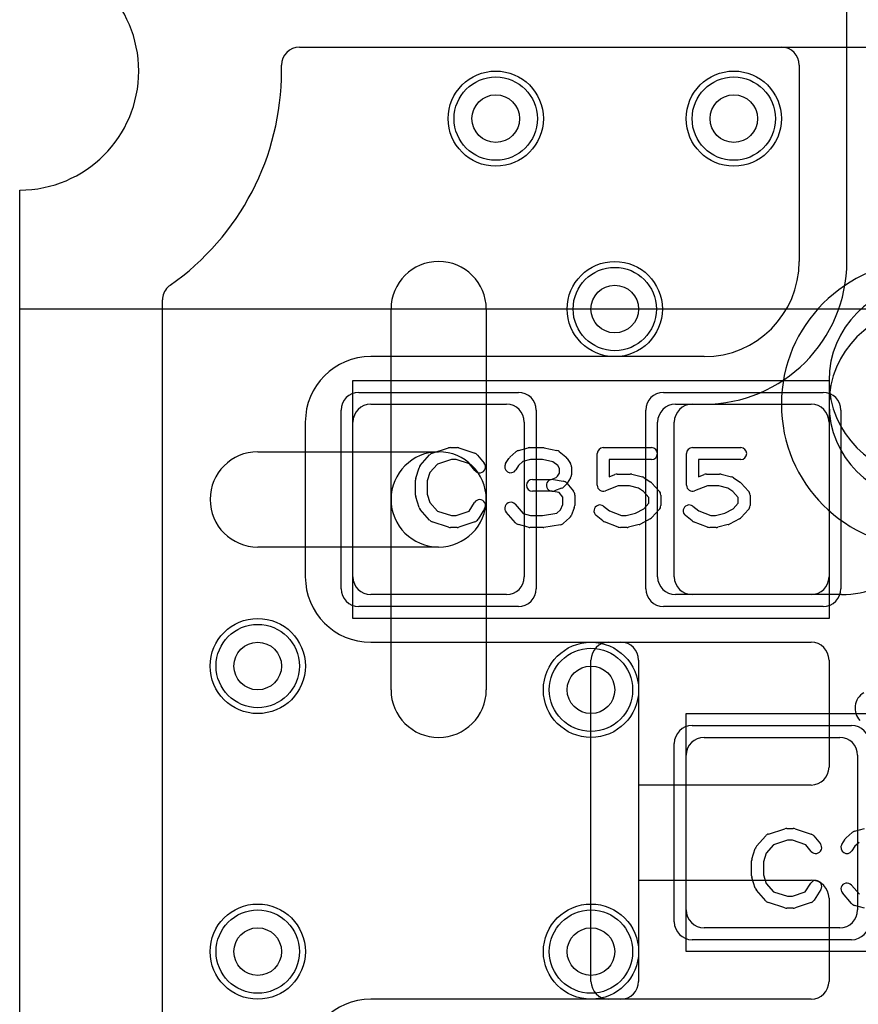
# Model space of a CAD drawing. Extents: x 0 to 20.5, y -1 to 20.
# Tile 16 of 22: x 0 to 3.5, y 11.6 to 15.7. Entities that reach past the tile are written whole.
import ezdxf

# ---------------------------------------------------------------- set-up
doc = ezdxf.new("R2010")
doc.units = 0
for name, color, linetype in [('Hole', 1, 'CONTINUOUS'), ('L1', 3, 'CONTINUOUS'), ('L2', 3, 'CONTINUOUS'), ('L3', 3, 'CONTINUOUS'), ('L4', 3, 'CONTINUOUS'), ('MetalMask-A', 176, 'CONTINUOUS'), ('Outline', 7, 'CONTINUOUS'), ('PartsArea-A', 111, 'CONTINUOUS'), ('PartsArea-B', 111, 'CONTINUOUS'), ('PartsSilk-A', 221, 'CONTINUOUS'), ('Resist-A', 2, 'CONTINUOUS'), ('Resist-B', 2, 'CONTINUOUS')]:
    doc.layers.add(name, color=color, linetype=linetype)

msp = doc.modelspace()

# ---------------------------------------------------------------- linework, layer by layer
at = {"layer": 'Hole'}
for centre in [(2, 15.3), (3, 15.3), (2.5, 14.5), (1, 13), (2.4, 12.9), (1, 11.8), (2.4, 11.8)]:
    msp.add_circle(centre, 0.1, dxfattribs=at)
at = {"layer": 'L1'}
for p, q in [((3.475, 14.7), (3.475, 16.17503)), ((1.17497, 15.59996), (3.19999, 15.59996)), ((1.1, 15.5), (1.1, 15.52499)), ((3.27496, 15.52499), (3.27496, 14.7)), ((0.6, 1.1), (0.6, 14.53823)), ((1.56, 13.7), (1.56, 14.5)), ((1.96, 14.5), (1.96, 13.7)), ((2.875, 14.30004), (1.475, 14.30004)), ((1.475, 14.1), (2.045, 14.1)), ((2.755, 14.1), (3.325, 14.1)), ((2.82497, 14.1), (2.875, 14.1)), ((1.19996, 14.025), (1.19996, 13.375)), ((1.4, 13.375), (1.4, 14.025)), ((2.12, 14.025), (2.12, 13.375)), ((2.68, 13.375), (2.68, 14.025)), ((2.75, 13.37497), (2.75, 14.02503)), ((3.4, 14.025), (3.4, 13.375)), ((1, 13.9), (1.76, 13.9)), ((1.56, 12.9), (1.56, 13.7)), ((1.96, 13.7), (1.96, 12.9)), ((1.76, 13.5), (1, 13.5)), ((2.045, 13.3), (1.475, 13.3)), ((3.325, 13.3), (2.755, 13.3)), ((3.45181, 13.3), (2.82497, 13.3)), ((1.475, 13.09996), (2.52503, 13.09996)), ((2.47497, 13.1), (3.32503, 13.1)), ((2.4, 11.67497), (2.4, 13.02503)), ((2.6, 13.02499), (2.6, 11.67501)), ((3.4, 13.02503), (3.4, 12.57497)), ((2.875, 12.7), (3.445, 12.7)), ((2.8, 11.975), (2.8, 12.625)), ((3.52, 12.625), (3.52, 11.975)), ((3.32503, 12.5), (2.59996, 12.5)), ((2.59996, 12.5), (2.59996, 12.1)), ((2.59996, 12.1), (3.32503, 12.1)), ((3.4, 12.02503), (3.4, 11.67497)), ((3.445, 11.9), (2.875, 11.9)), ((2.52503, 11.60004), (1.475, 11.60004)), ((3.32503, 11.6), (2.47497, 11.6))]:
    msp.add_line(p, q, dxfattribs=at)
for centre in [(2, 15.3), (3, 15.3), (2.5, 14.5), (1, 13), (2.4, 12.9), (1, 11.8), (2.4, 11.8)]:
    msp.add_circle(centre, 0.2, dxfattribs=at)
for centre, radius, start, end in [((1.17497, 15.52499), 0.07497, 90, 180), ((3.19999, 15.52499), 0.07497, 0, 90), ((0, 15.5), 1.1, -54.93783, 0), ((1.76, 14.5), 0.2, 0, 180), ((2.875, 14.7), 0.6, -90, 0), ((2.875, 14.7), 0.39996, -90, 0), ((0.67501, 14.53823), 0.07501, 135, 180), ((0.67498, 14.53826), 0.07497, 125.0659, 135), ((1.475, 14.025), 0.27504, 90, 180), ((1.475, 14.025), 0.075, 90, 180), ((2.045, 14.025), 0.075, 0, 90), ((2.755, 14.025), 0.075, 90, 180), ((2.82497, 14.02503), 0.07497, 90, 180), ((3.325, 14.025), 0.075, 0, 90), ((1, 13.7), 0.2, 90, -90), ((1.76, 13.7), 0.2, 0, 180), ((1.76, 13.7), 0.2, -90, 90), ((1.76, 13.7), 0.2, 180, 0), ((3.45182, 13.7), 0.4, -90.00143, -45), ((1.475, 13.375), 0.27504, 180, -90), ((1.475, 13.375), 0.075, 180, -90), ((2.045, 13.375), 0.075, -90, 0), ((2.755, 13.375), 0.075, 180, -90), ((2.82497, 13.37497), 0.07497, 180, -90), ((3.325, 13.375), 0.075, -90, 0), ((2.47497, 13.02503), 0.07497, 90, 180), ((2.52503, 13.02499), 0.07497, 0, 90), ((3.32503, 13.02503), 0.07497, 0, 90), ((1.76, 12.9), 0.2, 180, 0), ((2.875, 12.625), 0.075, 90, 180), ((3.445, 12.625), 0.075, 0, 90), ((3.32503, 12.57497), 0.07497, -90, 0), ((3.32503, 12.02503), 0.07497, 0, 90), ((2.875, 11.975), 0.075, 180, -90), ((3.445, 11.975), 0.075, -90, 0), ((2.47497, 11.67497), 0.07497, 180, -90), ((2.52503, 11.67501), 0.07497, -90, 0), ((3.32503, 11.67497), 0.07497, -90, 0), ((1.475, 11.325), 0.27504, 90, 180)]:
    msp.add_arc(centre, radius, start, end, dxfattribs=at)
at = {"layer": 'L2'}
for p, q in [((1.17497, 15.59996), (18.82503, 15.59996)), ((1.1, 15.5), (1.1, 15.52499)), ((0.6, 1.1), (0.6, 14.53823))]:
    msp.add_line(p, q, dxfattribs=at)
for centre in [(2, 15.3), (3, 15.3), (2.5, 14.5), (1, 13), (2.4, 12.9), (1, 11.8), (2.4, 11.8)]:
    msp.add_circle(centre, 0.2, dxfattribs=at)
for centre, radius, start, end in [((1.17497, 15.52499), 0.07497, 90, 180), ((0, 15.5), 1.1, -54.93783, 0), ((0.67501, 14.53823), 0.07501, 135, 180), ((0.67498, 14.53826), 0.07497, 125.0659, 135), ((3.8, 14.2), 0.40004, 90, -90)]:
    msp.add_arc(centre, radius, start, end, dxfattribs=at)
at = {"layer": 'L3'}
for p, q in [((1.17497, 15.59996), (18.82503, 15.59996)), ((1.1, 15.5), (1.1, 15.52499)), ((0.6, 1.1), (0.6, 14.53823))]:
    msp.add_line(p, q, dxfattribs=at)
for centre in [(2, 15.3), (3, 15.3), (2.5, 14.5), (1, 13), (2.4, 12.9), (1, 11.8), (2.4, 11.8)]:
    msp.add_circle(centre, 0.2, dxfattribs=at)
for centre, radius, start, end in [((1.17497, 15.52499), 0.07497, 90, 180), ((0, 15.5), 1.1, -54.93783, 0), ((0.67501, 14.53823), 0.07501, 135, 180), ((0.67498, 14.53826), 0.07497, 125.0659, 135), ((3.8, 14.2), 0.40004, 90, -90)]:
    msp.add_arc(centre, radius, start, end, dxfattribs=at)
at = {"layer": 'L4'}
for p, q in [((1.17497, 15.59996), (18.82503, 15.59996)), ((1.1, 15.5), (1.1, 15.52499)), ((0.6, 1.1), (0.6, 14.53823))]:
    msp.add_line(p, q, dxfattribs=at)
for centre in [(2, 15.3), (3, 15.3), (2.5, 14.5), (1, 13), (2.4, 12.9), (1, 11.8), (2.4, 11.8)]:
    msp.add_circle(centre, 0.2, dxfattribs=at)
for centre, radius, start, end in [((1.17497, 15.52499), 0.07497, 90, 180), ((0, 15.5), 1.1, -54.93783, 0), ((3.8, 14.1), 0.60004, 90, -90), ((0.67501, 14.53823), 0.07501, 135, 180), ((0.67498, 14.53826), 0.07497, 125.0659, 135), ((3.8, 14.1), 0.4, 90, -90)]:
    msp.add_arc(centre, radius, start, end, dxfattribs=at)
at = {"layer": 'MetalMask-A'}
for p, q in [((1.475, 14.1), (2.045, 14.1)), ((2.755, 14.1), (3.325, 14.1)), ((1.4, 13.375), (1.4, 14.025)), ((2.12, 14.025), (2.12, 13.375)), ((2.68, 13.375), (2.68, 14.025)), ((3.4, 14.025), (3.4, 13.375)), ((2.045, 13.3), (1.475, 13.3)), ((3.325, 13.3), (2.755, 13.3)), ((2.875, 12.7), (3.445, 12.7)), ((2.8, 11.975), (2.8, 12.625)), ((3.52, 12.625), (3.52, 11.975)), ((3.445, 11.9), (2.875, 11.9))]:
    msp.add_line(p, q, dxfattribs=at)
for centre, start, end in [((1.475, 14.025), 90, 180), ((2.045, 14.025), 0, 90), ((2.755, 14.025), 90, 180), ((3.325, 14.025), 0, 90), ((1.475, 13.375), 180, -90), ((2.045, 13.375), -90, 0), ((2.755, 13.375), 180, -90), ((3.325, 13.375), -90, 0), ((2.875, 12.625), 90, 180), ((3.445, 12.625), 0, 90), ((2.875, 11.975), 180, -90), ((3.445, 11.975), -90, 0)]:
    msp.add_arc(centre, 0.075, start, end, dxfattribs=at)
at = {"layer": 'Outline'}
msp.add_line((0, 1), (0, 15), dxfattribs=at)
msp.add_arc((0, 15.5), 0.5, -90, 90, dxfattribs=at)
at = {"layer": 'PartsArea-A'}
for p, q in [((0, 14.5), (0, 15)), ((20, 14.5), (0, 14.5)), ((1.4, 14.2), (3.4, 14.2)), ((1.4, 13.2), (1.4, 14.2)), ((3.4, 14.2), (3.4, 13.2)), ((3.4, 13.2), (1.4, 13.2)), ((2.8, 12.8), (4.8, 12.8)), ((2.8, 11.8), (2.8, 12.8)), ((4.8, 11.8), (2.8, 11.8))]:
    msp.add_line(p, q, dxfattribs=at)
msp.add_arc((0, 15.5), 0.5, -90, 90, dxfattribs=at)
at = {"layer": 'PartsArea-B'}
for p, q in [((0, 14.5), (0, 15)), ((20, 14.5), (0, 14.5))]:
    msp.add_line(p, q, dxfattribs=at)
msp.add_arc((0, 15.5), 0.5, -90, 90, dxfattribs=at)
at = {"layer": 'PartsSilk-A'}
for p, q in [((1.73266, 13.89418), (1.8021, 13.9164)), ((1.80972, 13.91759), (1.8375, 13.91759)), ((1.8454, 13.91631), (1.91207, 13.89409)), ((2.09495, 13.90564), (2.13662, 13.91675)), ((2.14306, 13.91759), (2.19861, 13.91759)), ((2.20376, 13.91705), (2.25654, 13.90594)), ((2.45139, 13.91759), (2.65417, 13.91759)), ((2.82639, 13.91759), (3.02917, 13.91759)), ((1.68258, 13.84239), (1.72147, 13.88683)), ((1.81362, 13.86759), (1.75452, 13.84868)), ((1.83344, 13.86759), (1.81362, 13.86759)), ((1.88952, 13.8489), (1.83344, 13.86759)), ((1.92338, 13.88637), (1.95115, 13.85304)), ((2.0413, 13.85029), (2.05519, 13.87251)), ((2.05978, 13.87795), (2.08478, 13.90017)), ((2.14634, 13.86759), (2.11356, 13.85885)), ((2.19601, 13.86759), (2.14634, 13.86759)), ((2.24042, 13.85824), (2.19601, 13.86759)), ((2.26701, 13.901), (2.29479, 13.87878)), ((2.30037, 13.87251), (2.31426, 13.85029)), ((2.42639, 13.75926), (2.42639, 13.89259)), ((2.65417, 13.86759), (2.47639, 13.86759)), ((2.47639, 13.86759), (2.47639, 13.79554)), ((2.80139, 13.75926), (2.80139, 13.89259)), ((3.02917, 13.86759), (2.85139, 13.86759)), ((2.85139, 13.86759), (2.85139, 13.79554)), ((1.66364, 13.78894), (1.67753, 13.83339)), ((1.75452, 13.84868), (1.72368, 13.81344)), ((1.91273, 13.82104), (1.88952, 13.8489)), ((2.09568, 13.84296), (2.0837, 13.82379)), ((2.11356, 13.85885), (2.09568, 13.84296)), ((2.26023, 13.8424), (2.24042, 13.85824)), ((2.26806, 13.82987), (2.26023, 13.8424)), ((2.26806, 13.81087), (2.26806, 13.82987)), ((2.31806, 13.83704), (2.31806, 13.8037)), ((1.6625, 13.71852), (1.6625, 13.78148)), ((1.72368, 13.81344), (1.7125, 13.77766)), ((1.7125, 13.77766), (1.7125, 13.72234)), ((2.15417, 13.78426), (2.2331, 13.78426)), ((2.2331, 13.78426), (2.2543, 13.79197)), ((2.24188, 13.78387), (2.28355, 13.77646)), ((2.2543, 13.79197), (2.25948, 13.79715)), ((2.25948, 13.79715), (2.26806, 13.81087)), ((2.31426, 13.79045), (2.30037, 13.76823)), ((2.47639, 13.79554), (2.50082, 13.80484)), ((2.50972, 13.80648), (2.56528, 13.80648)), ((2.57134, 13.80573), (2.61578, 13.79462)), ((2.62359, 13.79117), (2.65137, 13.77265)), ((2.85139, 13.79554), (2.87582, 13.80484)), ((2.88472, 13.80648), (2.94028, 13.80648)), ((2.94634, 13.80573), (2.99078, 13.79462)), ((2.99859, 13.79117), (3.02637, 13.77265)), ((2.2766, 13.74687), (2.24604, 13.73576)), ((2.29685, 13.7638), (2.28574, 13.75269)), ((2.29838, 13.76785), (2.32615, 13.73452)), ((2.51432, 13.75648), (2.46029, 13.7359)), ((2.5622, 13.75648), (2.51432, 13.75648)), ((2.59946, 13.74717), (2.5622, 13.75648)), ((2.62112, 13.73273), (2.59946, 13.74717)), ((2.65593, 13.76875), (2.68649, 13.73542)), ((2.88932, 13.75648), (2.83529, 13.7359)), ((2.9372, 13.75648), (2.88932, 13.75648)), ((2.97446, 13.74717), (2.9372, 13.75648)), ((2.99612, 13.73273), (2.97446, 13.74717)), ((3.03093, 13.76875), (3.06149, 13.73542)), ((1.67753, 13.66661), (1.66364, 13.71106)), ((1.7125, 13.72234), (1.72368, 13.68656)), ((2.2375, 13.73426), (2.15417, 13.73426)), ((2.26581, 13.72883), (2.23312, 13.73465)), ((2.28194, 13.70947), (2.26581, 13.72883)), ((2.28194, 13.67907), (2.28194, 13.70947)), ((2.33194, 13.71852), (2.33194, 13.67407)), ((2.64306, 13.70879), (2.62112, 13.73273)), ((2.64306, 13.6838), (2.64306, 13.70879)), ((2.69306, 13.71852), (2.69306, 13.67407)), ((3.01806, 13.70879), (2.99612, 13.73273)), ((3.01806, 13.6838), (3.01806, 13.70879)), ((3.06806, 13.71852), (3.06806, 13.67407)), ((1.72147, 13.61317), (1.68258, 13.65761)), ((1.72368, 13.68656), (1.75452, 13.65132)), ((1.88773, 13.6505), (1.91074, 13.68732)), ((1.95314, 13.66082), (1.92537, 13.61638)), ((2.08131, 13.67942), (2.11519, 13.64071)), ((2.25691, 13.64205), (2.27218, 13.65563)), ((2.27218, 13.65563), (2.28194, 13.67907)), ((2.33002, 13.66446), (2.31614, 13.63113)), ((2.45312, 13.67137), (2.47784, 13.6516)), ((2.58678, 13.64203), (2.62196, 13.66079)), ((2.62196, 13.66079), (2.64306, 13.6838)), ((2.68649, 13.65717), (2.65593, 13.62384)), ((2.82812, 13.67137), (2.85284, 13.6516)), ((2.96178, 13.64203), (2.99696, 13.66079)), ((2.99696, 13.66079), (3.01806, 13.6838)), ((3.06149, 13.65717), (3.03093, 13.62384)), ((1.75452, 13.65132), (1.81362, 13.63241)), ((1.81362, 13.63241), (1.83344, 13.63241)), ((1.83344, 13.63241), (1.88773, 13.6505)), ((2.08258, 13.60206), (2.04369, 13.6465)), ((2.11519, 13.64071), (2.14634, 13.63241)), ((2.14634, 13.63241), (2.19662, 13.63241)), ((2.19662, 13.63241), (2.25691, 13.64205)), ((2.30967, 13.62205), (2.28467, 13.59983)), ((2.44966, 13.61011), (2.42188, 13.63233)), ((2.47784, 13.6516), (2.52821, 13.63241)), ((2.52821, 13.63241), (2.54831, 13.63241)), ((2.54831, 13.63241), (2.58678, 13.64203)), ((2.64926, 13.61868), (2.60759, 13.59646)), ((2.82466, 13.61011), (2.79688, 13.63233)), ((2.85284, 13.6516), (2.90321, 13.63241)), ((2.90321, 13.63241), (2.92331, 13.63241)), ((2.92331, 13.63241), (2.96178, 13.64203)), ((3.02426, 13.61868), (2.98259, 13.59646)), ((1.8021, 13.5836), (1.73266, 13.60582)), ((1.8375, 13.58241), (1.80972, 13.58241)), ((1.91207, 13.60591), (1.8454, 13.58369)), ((2.13662, 13.58325), (2.09495, 13.59436)), ((2.19861, 13.58241), (2.14306, 13.58241)), ((2.27201, 13.59383), (2.20256, 13.58272)), ((2.51471, 13.58405), (2.45638, 13.60627)), ((2.55139, 13.58241), (2.52361, 13.58241)), ((2.60189, 13.59427), (2.55745, 13.58316)), ((2.88971, 13.58405), (2.83138, 13.60627)), ((2.92639, 13.58241), (2.89861, 13.58241)), ((2.97689, 13.59427), (2.93245, 13.58316)), ((3.14516, 12.29418), (3.2146, 12.3164)), ((3.22222, 12.31759), (3.25, 12.31759)), ((3.2579, 12.31631), (3.32457, 12.29409)), ((3.47228, 12.27795), (3.49728, 12.30017)), ((3.50745, 12.30564), (3.54912, 12.31675)), ((3.09508, 12.24239), (3.13397, 12.28683)), ((3.16702, 12.24868), (3.13618, 12.21344)), ((3.22612, 12.26759), (3.16702, 12.24868)), ((3.24594, 12.26759), (3.22612, 12.26759)), ((3.30202, 12.2489), (3.24594, 12.26759)), ((3.32523, 12.22104), (3.30202, 12.2489)), ((3.33588, 12.28637), (3.36365, 12.25304)), ((3.4538, 12.25029), (3.46769, 12.27251)), ((3.52606, 12.25885), (3.50818, 12.24296)), ((3.07614, 12.18894), (3.09003, 12.23339)), ((3.13618, 12.21344), (3.125, 12.17766)), ((3.50818, 12.24296), (3.4962, 12.22379)), ((3.075, 12.11852), (3.075, 12.18148)), ((3.125, 12.17766), (3.125, 12.12234)), ((3.125, 12.12234), (3.13618, 12.08656)), ((3.09003, 12.06661), (3.07614, 12.11106)), ((3.13618, 12.08656), (3.16702, 12.05132)), ((3.30023, 12.0505), (3.32324, 12.08732)), ((3.13397, 12.01317), (3.09508, 12.05761)), ((3.16702, 12.05132), (3.22612, 12.03241)), ((3.24594, 12.03241), (3.30023, 12.0505)), ((3.36564, 12.06082), (3.33787, 12.01638)), ((3.49508, 12.00206), (3.45619, 12.0465)), ((3.49381, 12.07942), (3.52769, 12.04071)), ((3.2146, 11.9836), (3.14516, 12.00582)), ((3.22612, 12.03241), (3.24594, 12.03241)), ((3.32457, 12.00591), (3.2579, 11.98369)), ((3.25, 11.98241), (3.22222, 11.98241)), ((3.54912, 11.98325), (3.50745, 11.99436))]:
    msp.add_line(p, q, dxfattribs=at)
for centre, radius, start, end in [((1.80972, 13.89259), 0.025, 90, 107.74642), ((1.8375, 13.89259), 0.025, 71.57954, 90), ((2.10139, 13.88148), 0.025, 104.92551, 131.63069), ((2.14306, 13.89259), 0.025, 90, 104.92885), ((2.19861, 13.89259), 0.025, 78.11016, 90), ((2.25139, 13.88148), 0.025, 51.33303, 78.11298), ((2.45139, 13.89259), 0.025, 90, 180), ((2.65417, 13.89259), 0.025, -90, 90), ((2.82639, 13.89259), 0.025, 90, 180), ((3.02917, 13.89259), 0.025, -90, 90), ((1.74028, 13.87037), 0.025, 107.74642, 138.81192), ((1.90417, 13.87037), 0.025, 39.7909, 71.57954), ((2.07639, 13.85926), 0.025, 131.62783, 147.98998), ((2.27917, 13.85926), 0.025, 32.00538, 51.34522), ((1.70139, 13.82593), 0.025, 138.81192, 162.63777), ((1.93194, 13.83704), 0.025, -140.2091, 39.8005), ((2.0625, 13.83704), 0.025, 147.99462, -32.01002), ((2.29306, 13.83704), 0.025, 0, 32.01002), ((1.6875, 13.78148), 0.025, 162.63777, 180), ((2.15417, 13.75926), 0.025, 90, -90), ((2.2375, 13.75926), 0.025, 79.90837, -100.08326), ((2.29306, 13.8037), 0.025, -32.00538, 0), ((2.50972, 13.78148), 0.025, 90, 110.85364), ((2.56528, 13.78148), 0.025, 75.96932, 90), ((2.60972, 13.77037), 0.025, 56.30358, 75.96376), ((2.88472, 13.78148), 0.025, 90, 110.85364), ((2.94028, 13.78148), 0.025, 75.96932, 90), ((2.98472, 13.77037), 0.025, 56.30358, 75.96376), ((2.2375, 13.75926), 0.025, -90, -70.02141), ((2.26806, 13.77037), 0.025, -70.02864, -45), ((2.27917, 13.75185), 0.025, 39.7909, 79.91674), ((2.27917, 13.78148), 0.025, -45, -32.01002), ((2.45139, 13.75926), 0.025, 180, -69.1435), ((2.6375, 13.75185), 0.025, 42.5203, 56.30993), ((2.82639, 13.75926), 0.025, 180, -69.1435), ((3.0125, 13.75185), 0.025, 42.5203, 56.30993), ((1.6875, 13.71852), 0.025, 180, -162.63777), ((1.93194, 13.67407), 0.025, -32.00538, 147.99925), ((2.30694, 13.71852), 0.025, 0, 39.8005), ((2.66806, 13.71852), 0.025, 0, 42.51745), ((3.04306, 13.71852), 0.025, 0, 42.51745), ((1.70139, 13.67407), 0.025, -162.63777, -138.81192), ((2.0625, 13.66296), 0.025, 41.18808, -138.81042), ((2.30694, 13.67407), 0.025, -22.60576, 0), ((2.4375, 13.65185), 0.025, 51.33303, -128.65478), ((2.66806, 13.67407), 0.025, -42.5203, 0), ((2.8125, 13.65185), 0.025, 51.33303, -128.65478), ((3.04306, 13.67407), 0.025, -42.5203, 0), ((1.74028, 13.62963), 0.025, -138.81192, -107.74642), ((1.90417, 13.62963), 0.025, -71.57954, -32.00538), ((2.29306, 13.64074), 0.025, -48.37217, -22.60888), ((2.6375, 13.64074), 0.025, -61.9383, -42.51745), ((3.0125, 13.64074), 0.025, -61.9383, -42.51745), ((1.80972, 13.60741), 0.025, -107.74642, -90), ((1.8375, 13.60741), 0.025, -90, -71.57954), ((2.10139, 13.61852), 0.025, -138.81192, -104.92885), ((2.14306, 13.60741), 0.025, -104.92551, -90), ((2.19861, 13.60741), 0.025, -90, -80.91133), ((2.26806, 13.61852), 0.025, -80.91063, -48.36931), ((2.46528, 13.62963), 0.025, -128.66697, -110.85364), ((2.52361, 13.60741), 0.025, -110.8565, -90), ((2.55139, 13.60741), 0.025, -90, -75.96376), ((2.59583, 13.61852), 0.025, -75.96932, -61.9318), ((2.84028, 13.62963), 0.025, -128.66697, -110.85364), ((2.89861, 13.60741), 0.025, -110.8565, -90), ((2.92639, 13.60741), 0.025, -90, -75.96376), ((2.97083, 13.61852), 0.025, -75.96932, -61.9318), ((3.58417, 12.82304), 0.075, 120.95983, -136.63514), ((3.15278, 12.27037), 0.025, 107.74642, 138.81192), ((3.22222, 12.29259), 0.025, 90, 107.74642), ((3.25, 12.29259), 0.025, 71.57954, 90), ((3.31667, 12.27037), 0.025, 39.7909, 71.57954), ((3.51389, 12.28148), 0.025, 104.92551, 131.63069), ((3.34444, 12.23704), 0.025, -140.2091, 39.8005), ((3.475, 12.23704), 0.025, 147.99462, -32.01002), ((3.48889, 12.25926), 0.025, 131.62783, 147.98998), ((3.11389, 12.22593), 0.025, 138.81192, 162.63777), ((3.1, 12.18148), 0.025, 162.63777, 180), ((3.1, 12.11852), 0.025, 180, -162.63777), ((3.34444, 12.07407), 0.025, -32.00538, 147.99925), ((3.475, 12.06296), 0.025, 41.18808, -138.81042), ((3.11389, 12.07407), 0.025, -162.63777, -138.81192), ((3.15278, 12.02963), 0.025, -138.81192, -107.74642), ((3.31667, 12.02963), 0.025, -71.57954, -32.00538), ((3.51389, 12.01852), 0.025, -138.81192, -104.92885), ((3.22222, 12.00741), 0.025, -107.74642, -90), ((3.25, 12.00741), 0.025, -90, -71.57954)]:
    msp.add_arc(centre, radius, start, end, dxfattribs=at)
at = {"layer": 'Resist-A'}
for p, q in [((1.425, 14.15), (2.095, 14.15)), ((2.705, 14.15), (3.375, 14.15)), ((1.35, 13.325), (1.35, 14.075)), ((2.17, 14.075), (2.17, 13.325)), ((2.63, 13.325), (2.63, 14.075)), ((3.45, 14.075), (3.45, 13.325)), ((2.095, 13.25), (1.425, 13.25)), ((3.375, 13.25), (2.705, 13.25)), ((2.825, 12.75), (3.495, 12.75)), ((2.75, 11.925), (2.75, 12.675)), ((3.495, 11.85), (2.825, 11.85))]:
    msp.add_line(p, q, dxfattribs=at)
for centre in [(2, 15.3), (3, 15.3), (2.5, 14.5), (1, 13), (2.4, 12.9), (1, 11.8), (2.4, 11.8)]:
    msp.add_circle(centre, 0.175, dxfattribs=at)
for centre, start, end in [((1.425, 14.075), 90, 180), ((2.095, 14.075), 0, 90), ((2.705, 14.075), 90, 180), ((3.375, 14.075), 0, 90), ((1.425, 13.325), 180, -90), ((2.095, 13.325), -90, 0), ((2.705, 13.325), 180, -90), ((3.375, 13.325), -90, 0), ((2.825, 12.675), 90, 180), ((3.495, 12.675), 0, 90), ((2.825, 11.925), 180, -90), ((3.495, 11.925), -90, 0)]:
    msp.add_arc(centre, 0.075, start, end, dxfattribs=at)
at = {"layer": 'Resist-B'}
for centre in [(2, 15.3), (3, 15.3), (2.5, 14.5), (1, 13), (2.4, 12.9), (1, 11.8), (2.4, 11.8)]:
    msp.add_circle(centre, 0.175, dxfattribs=at)

doc.saveas('drawing.dxf')
